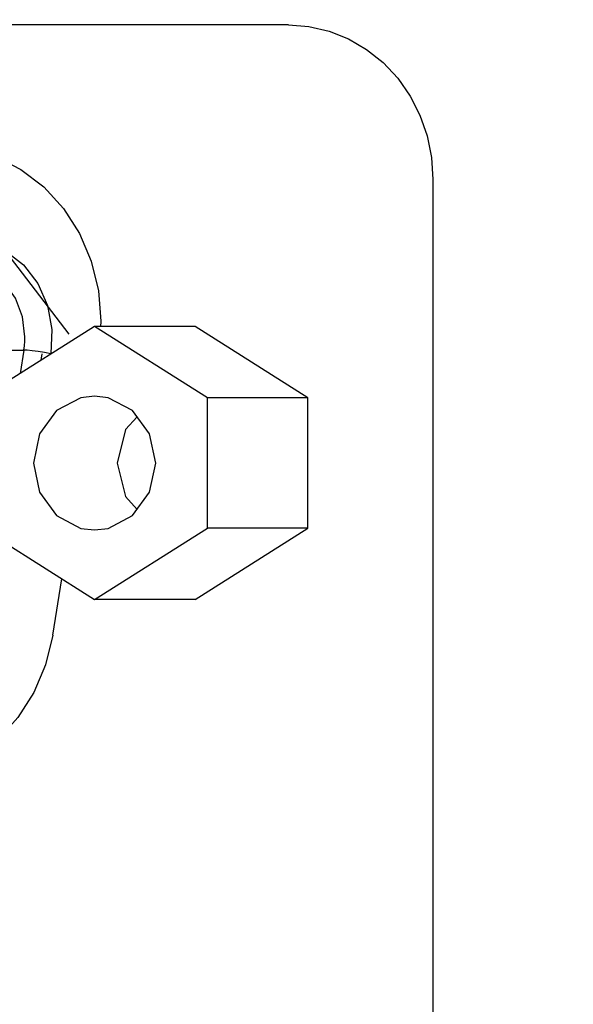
# Model space of a CAD drawing. Extents: x 0 to 594, y 0 to 420.
# Tile 29 of 71: x 138.51 to 140.66, y 339.24 to 343.06. Entities that reach past the tile are written whole.
import ezdxf

# ---------------------------------------------------------------- set-up
doc = ezdxf.new("R2010")
doc.units = 0
doc.header["$LTSCALE"] = 32.67
doc.layers.get('0').update_dxf_attribs({"linetype": 'CONTINUOUS'})
for name, color, linetype in [('151', 7, 'CONTINUOUS'), ('DRIV_DIM', 7, 'CONTINUOUS'), ('ROUND', 7, 'CONTINUOUS')]:
    doc.layers.add(name, color=color, linetype=linetype)
doc.styles.get("Standard").update_dxf_attribs({"font": 'txt', "width": 0.8})
doc.dimstyles.new('DIMSTYLE_1', dxfattribs={"dimtxt": 3.8, "dimasz": 1.8, "dimexe": 2, "dimexo": 1.5, "dimgap": 0.95, "dimtad": 1, "dimdec": 3, "dimlfac": 5, "dimtxsty": 'STANDARD', "dimblk": 'OPEN', "dimblk1": 'OPEN', "dimblk2": 'OPEN', "dimcen": 0.09, "dimazin": 2, "dimtp": 0.001, "dimtm": 0.001, "dimtfac": 1, "dimtdec": 3, "dimtofl": 0, "dimtmove": 0, "dimatfit": 3, "dimtolj": 1})

# ---------------------------------------------------------------- blocks, each defined once
blk = doc.blocks.new('_OPEN')
at = {"color": 0, "linetype": 'BYBLOCK'}
for p, q in [((0, 0), (-1, 0.342)), ((-1, -0.342), (0, 0)), ((-1, 0), (0, 0))]:
    blk.add_line(p, q, dxfattribs=at)
blk = doc.blocks.new('*D3')
at = {"layer": 'DRIV_DIM', "color": 2, "linetype": 'CONTINUOUS'}
for p, q in [((156.8235, 355.0368), (68.6934, 355.0368)), ((70.6934, 355.0368), (70.6934, 336.2368)), ((70.6934, 317.4368), (70.6934, 336.2368)), ((156.8235, 317.4368), (68.6934, 317.4368))]:
    blk.add_line(p, q, dxfattribs=at)
at = {"layer": 'DRIV_DIM', "color": 2, "linetype": 'CONTINUOUS', "xscale": 1.8, "yscale": 1.8, "zscale": 1.8}
for p, rotation in [((70.6934, 355.0368), 90), ((70.6934, 317.4368), 270)]:
    blk.add_blockref('_OPEN', p, dxfattribs=dict(at, rotation=rotation))
blk = doc.blocks.new('*D5')
at = {"layer": 'DRIV_DIM', "color": 2, "linetype": 'CONTINUOUS'}
for p, q in [((89.5481, 337.7368), (89.5481, 403.5872)), ((349.7481, 344.6368), (349.7481, 403.5872)), ((89.5481, 401.5872), (219.6481, 401.5872)), ((349.7481, 401.5872), (219.6481, 401.5872))]:
    blk.add_line(p, q, dxfattribs=at)
at = {"layer": 'DRIV_DIM', "color": 2, "linetype": 'CONTINUOUS', "xscale": 1.8, "yscale": 1.8, "zscale": 1.8, "rotation": 180}
blk.add_blockref('_OPEN', (89.5481, 401.5872), dxfattribs=at)
at = {"layer": 'DRIV_DIM', "color": 2, "linetype": 'CONTINUOUS', "xscale": 1.8, "yscale": 1.8, "zscale": 1.8}
blk.add_blockref('_OPEN', (349.7481, 401.5872), dxfattribs=at)

msp = doc.modelspace()

# ---------------------------------------------------------------- linework, layer by layer
at = {"color": 7, "linetype": 'CONTINUOUS'}
for p, q in [((138.8014, 341.86683), (138.3629, 341.5897)), ((139.2399, 341.5897), (138.8014, 341.86683)), ((139.19187, 341.86683), (138.8014, 341.86683)), ((139.63037, 341.5897), (139.19187, 341.86683)), ((139.2399, 341.08396), (139.2399, 341.5897)), ((139.63037, 341.5897), (139.2399, 341.5897)), ((139.63037, 341.08396), (139.63037, 341.5897)), ((138.3629, 341.08396), (138.8014, 340.80683)), ((138.8014, 340.80683), (139.2399, 341.08396)), ((139.19187, 340.80683), (139.63037, 341.08396)), ((139.63037, 341.08396), (139.2399, 341.08396)), ((139.19187, 340.80683), (138.8014, 340.80683))]:
    msp.add_line(p, q, dxfattribs=at)
at = {"color": 9, "linetype": 'CONTINUOUS'}
for p, q in [((138.1444, 341.77474), (138.52673, 341.77474)), ((138.52673, 341.77474), (138.51211, 341.68401))]:
    msp.add_line(p, q, dxfattribs=at)
for points in [[(138.28937, 342.20683), (138.37522, 342.19503), (138.45557, 342.16045), (138.52554, 342.10534), (138.58094, 342.03306), (138.61838, 341.94806), (138.63553, 341.85544), (138.63124, 341.76085)], [(138.53089, 341.82683), (138.52155, 341.90448), (138.49418, 341.97683), (138.45062, 342.03896), (138.39386, 342.08664), (138.32776, 342.11661), (138.25683, 342.12683)], [(138.52673, 341.77474), (138.52904, 341.792), (138.53043, 341.80939), (138.53089, 341.82683)], [(138.63124, 341.76085), (138.60741, 341.76514), (138.58272, 341.76901), (138.5596, 341.77209), (138.54031, 341.77406), (138.52673, 341.77474)]]:
    msp.add_lwpolyline(points, dxfattribs=at)
at = {"color": 7, "linetype": 'CONTINUOUS'}
for points in [[(138.8014, 341.59659), (138.74855, 341.59031), (138.65331, 341.54011), (138.5874, 341.44964), (138.56388, 341.33683)], [(139.03892, 341.33683), (139.0154, 341.44964), (138.94949, 341.54011), (138.85425, 341.59031), (138.8014, 341.59659)], [(138.96659, 341.51664), (138.92109, 341.46683), (138.88927, 341.33683)], [(138.56388, 341.33683), (138.5874, 341.22402), (138.65331, 341.13356), (138.74855, 341.08335), (138.8014, 341.07708)], [(138.8014, 341.07708), (138.85425, 341.08335), (138.94949, 341.13356), (139.0154, 341.22402), (139.03892, 341.33683)], [(138.88927, 341.33683), (138.92109, 341.20683), (138.96659, 341.15703)]]:
    msp.add_lwpolyline(points, dxfattribs=at)
at = {"layer": '151', "color": 7, "linetype": 'CONTINUOUS'}
for p, q in [((138.70255, 341.83655), (138.34851, 342.2984)), ((138.59474, 341.73622), (138.5987, 341.76085))]:
    msp.add_line(p, q, dxfattribs=at)
at = {"layer": 'ROUND', "color": 7, "linetype": 'CONTINUOUS'}
for p, q in [((139.55478, 343.03683), (129.65282, 343.03683)), ((140.11542, 342.43683), (140.11542, 330.03683)), ((138.63946, 340.66875), (138.67461, 340.88696))]:
    msp.add_line(p, q, dxfattribs=at)
for points in [[(139.55478, 343.03683), (139.63421, 343.03077), (139.71265, 343.01252), (139.7877, 342.98254), (139.85746, 342.94178), (139.92169, 342.89038), (139.9787, 342.82936), (140.02669, 342.76065), (140.06474, 342.68602), (140.09273, 342.60571), (140.10977, 342.52179), (140.11542, 342.43683)], [(138.20488, 342.56683), (138.31275, 342.5565), (138.41735, 342.52582), (138.51549, 342.47573), (138.60419, 342.40774), (138.68076, 342.32393), (138.74286, 342.22683), (138.78863, 342.11941), (138.81665, 342.00491), (138.82609, 341.88683), (138.82435, 341.865)], [(138.63946, 340.66875), (138.61144, 340.55426), (138.56567, 340.44683), (138.50356, 340.34974), (138.427, 340.26592), (138.33829, 340.19794), (138.24016, 340.14784), (138.13556, 340.11716), (138.02769, 340.10683)]]:
    msp.add_lwpolyline(points, dxfattribs=at)

# ---------------------------------------------------------------- dimensions: what is measured, and where the dimension line sits
at = {"layer": 'DRIV_DIM', "color": 2, "linetype": 'CONTINUOUS'}
dim = msp.add_linear_dim(base=(89.54808, 401.58718), p1=(349.74808, 343.13683), p2=(89.54808, 336.23683), angle=180, text='(<>)', dimstyle='DIMSTYLE_1', dxfattribs=at)
dim.commit()
dim.dimension.update_dxf_attribs({"geometry": '*D5', "text_midpoint": (210.52808, 401.58718), "dimtype": 160})
dim = msp.add_linear_dim(base=(70.69336, 355.03683), p1=(158.32347, 317.43683), p2=(158.32347, 355.03683), angle=90, dimstyle='DIMSTYLE_1', dxfattribs=at)
dim.commit()
dim.dimension.update_dxf_attribs({"geometry": '*D3', "text_midpoint": (70.69336, 331.67683), "dimtype": 160})

doc.saveas('drawing.dxf')
